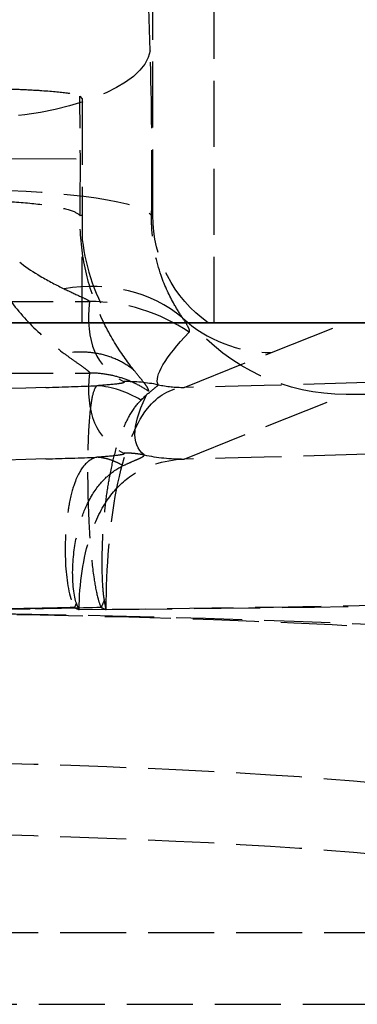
# Model space of a CAD drawing. Header units: millimetres. Extents: x 0 to 562, y -16 to 500.
# Tile 19 of 24: x 529 to 537, y -16 to 7. Entities that reach past the tile are written whole.
import ezdxf

# ---------------------------------------------------------------- set-up
doc = ezdxf.new("R2010")
doc.units = ezdxf.units.MM
doc.header["$LTSCALE"] = 10
doc.linetypes.add('ALLCAD_Strich', pattern=[0.2, 0.15, -0.05])
doc.layers.add('BESCH_KONT_sich_schn_ansi_2d', color=40, linetype='Continuous')
doc.layers.add('BESCH_KONT_sich_schn_grun_2d', color=10, linetype='Continuous')

msp = doc.modelspace()

# ---------------------------------------------------------------- linework, layer by layer
at = {"layer": 'BESCH_KONT_sich_schn_ansi_2d', "linetype": 'ALLCAD_Strich'}
for p, q in [((6, 0, 13.5), (541, 0, 13.5)), ((16.334, 0, 40.177), (530.666, 0, 40.177)), ((16.334, 0, 40.291), (530.666, 0, 40.291)), ((530.5, 0, 17.347), (529.179, 0, 36.236)), ((530.45, 0, 33.744), (530.442, 0, 33.869)), ((530.5, 0, 33.035), (530.45, 0, 33.744)), ((530.5, 0, 33.5), (530.5, 0, 13.5)), ((531.162, 0, 33.5), (530.5, 0, 33.5)), ((532.101, 0, 33.5), (531.162, 0, 33.5)), ((531.872, 0, 36.779), (531.959, 0, 35.532)), ((532.044, 0, 34.324), (531.959, 0, 35.532)), ((532.076, 0, 33.858), (532.044, 0, 34.324)), ((532.101, 0, 33.5), (532.076, 0, 33.858)), ((532.101, 0, 33.5), (533.359, 0, 33.5)), ((532.812, 0, 66.218), (536.498, 0, 13.5)), ((532.812, 0, 66.263), (534.798, 0, 37.857)), ((533.5, 0, 33.5), (533.359, 0, 33.5)), ((533.5, 0), (533.5, 0, 13.5)), ((547, 0), (533.5, 0)), ((533.5, 0, 47), (546, 0, 47)), ((533.5, 0, 33.5), (533.5, 0, 47)), ((534.798, 0, 37.857), (536.501, 0, 13.5))]:
    msp.add_line(p, q, dxfattribs=at)
at = {"layer": 'BESCH_KONT_sich_schn_ansi_2d', "linetype": 'ALLCAD_Strich', "extrusion": (0, -1, 0)}
for centre, radius, start, end in [((522, 50.5), 24, 0, 90), ((522, 50.5), 22.37, 0, 90), ((527.882, 36.5), 4, 4, 90), ((522, 50.594), 19, 0, 55.316), ((522, 50.639), 19, 0, 55.316)]:
    msp.add_arc(centre, radius, start, end, dxfattribs=at)
at = {"layer": 'BESCH_KONT_sich_schn_ansi_2d', "linetype": 'ALLCAD_Strich', "extrusion": (0, 1, 0)}
for centre, radius, end in [((-522, 50.849), 19, 180), ((-522, 50.735), 19, 180), ((-527.952, 35.5), 4, 176), ((-528.092, 33.5), 2.37, 176), ((-528.092, 33.5), 4, 176)]:
    msp.add_arc(centre, radius, 90, end, dxfattribs=at)
at = {"layer": 'BESCH_KONT_sich_schn_ansi_2d', "linetype": 'ALLCAD_Strich', "extrusion": (0, -1, 0)}
for centre, major_axis, ratio, start_param, end_param in [((524.152, 0, 32.5), (7.716, 0, 4.285), 0.069114, 0.048899, 1.532429), ((524.152, 0, 32.5), (6.09, 0, 4.169), 0.062133, 0.558467, 1.52829), ((527.924, 0, 35.895), (3.99, 0, 0.279), 0.962033, 0, 1.503626), ((527.927, 0, 35.86), (3.99, 0, 0.279), 0.959816, 0, 1.50378), ((527.928, 0, 35.84), (3.99, 0, 0.279), 0.962033, 0, 1.503626), ((527.969, 0, 35.253), (3.99, 0, 0.279), 0.921745, 0, 1.506431), ((528.054, 0, 34.045), (3.99, 0, 0.279), 0.921745, 0, 1.506431), ((527.869, 0, 36.5), (0, 0, 4), 0.996712, -1.494161, -0.223207), ((530.085, 0, 37.467), (-3.681, 0, 1.565), 0.404529, -2.205762, -1.400437), ((530.666, 0, 40.012), (-4, 0, -0.035), 0.069754, -2.172126, -1.571403), ((530.833, 0, 67.392), (-2.824, 0, -2.833), 0.049304, -1.982068, -1.620223), ((529.44, 0, 69.065), (1.488, 0, 3.713), 0.42189, -0.047859, 0), ((528.972, 0, 121.256), (11.629, 0, -166.303), 0.027773, -1.016864, -0.867851), ((531.44, 0, 66.06), (-3.961, 0, 0.556), 0.069083, -1.760362, -1.5611), ((544.243, 0, -97.128), (-11.665, 0, 166.498), 0.02774, 0.194864, 0.599435), ((523.872, 0, 36.5), (-8, 0, -0.278), 0.043419, -3.140072, -3.058885), ((532.812, 0, 66.346), (4.619, 0, 0.323), 0.027773, -1.770538, -1.572738), ((544.243, 0, -97.128), (-11.661, 0, 166.544), 0.017969, 0.194867, 0.599439), ((532.812, 0, 66.346), (2.993, 0, 0.209), 0.027773, -1.770538, -1.572738), ((534.798, 0, 37.941), (2.993, 0, 0.209), 0.027773, -2.313621, -1.572738)]:
    msp.add_ellipse(centre, major_axis=major_axis, ratio=ratio, start_param=start_param, end_param=end_param, dxfattribs=at)
at = {"layer": 'BESCH_KONT_sich_schn_ansi_2d', "linetype": 'ALLCAD_Strich', "extrusion": (0, 1, 0)}
for centre, major_axis, ratio, start_param, end_param in [((528.086, 0, 33.579), (3.99, 0, 0.279), 0.988693, -1.50177, 0), ((544.243, 0, -96.963), (-11.672, 0, 166.432), 0.041956, -0.599428, -0.194857), ((544.243, 0, -96.849), (-11.672, 0, 166.432), 0.041956, -0.599428, -0.194857), ((528.972, 0, 121.256), (7.535, 0, -107.756), 0.027773, 0.001942, 0.621051)]:
    msp.add_ellipse(centre, major_axis=major_axis, ratio=ratio, start_param=start_param, end_param=end_param, dxfattribs=at)
at = {"layer": 'BESCH_KONT_sich_schn_ansi_2d', "linetype": 'ALLCAD_Strich'}
for points, knots in [([(529.179, 0, 36.236), (529.163, 0, 36.467), (529.112, 0, 36.693), (528.929, 0, 37.125), (528.798, 0, 37.324), (528.458, 0, 37.668), (528.253, 0, 37.805), (527.82, 0, 37.985), (527.602, 0, 38.034), (527.379, 0, 38.049)], [-0.2975752, -0.2975752, -0.2975752, -0.2975752, -0.2278253, -0.2278253, -0.1559174, -0.1559174, -0.0818659, -0.0818659, -0.0145723, -0.0145723, -0.0145723, -0.0145723]), ([(528.086, 0, 35.922), (528.08, 0, 35.98), (528.141, 0, 36.087), (528.37, 0, 36.388), (528.541, 0, 36.584), (528.742, 0, 36.813), (528.94, 0, 37.038), (529.167, 0, 37.294), (529.632, 0, 37.856), (529.872, 0, 38.162), (530.085, 0, 38.494)], [-0.7150119, -0.7150119, -0.7150119, -0.7150119, -0.5393732, -0.5393732, -0.357506, -0.357506, -0.357506, -0.178753, -0.178753, 0, 0, 0, 0]), ([(528.086, 0, 37.534), (528.084, 0, 37.55), (528.093, 0, 37.571), (528.187, 0, 37.696), (528.41, 0, 37.866), (528.953, 0, 38.266), (529.248, 0, 38.48), (529.73, 0, 38.87), (529.916, 0, 39.03), (530.085, 0, 39.2)], [-0.7150119, -0.7150119, -0.7150119, -0.7150119, -0.6412615, -0.6412615, -0.3683135, -0.3683135, -0.1416591, -0.1416591, 0, 0, 0, 0]), ([(528.719, 0, 36.15), (528.879, 0, 36.097), (529.033, 0, 36.027), (529.323, 0, 35.855), (529.458, 0, 35.755), (529.831, 0, 35.417), (530.035, 0, 35.143), (530.329, 0, 34.536), (530.418, 0, 34.206), (530.442, 0, 33.869)], [-0.3039154, -0.3039154, -0.3039154, -0.3039154, -0.2531234, -0.2531234, -0.2027279, -0.2027279, -0.1015566, -0.1015566, 0, 0, 0, 0]), ([(530.085, 0, 38.494), (530.167, 0, 38.621), (530.244, 0, 38.751), (530.385, 0, 39.019), (530.448, 0, 39.156), (530.501, 0, 39.298), (530.554, 0, 39.439), (530.597, 0, 39.583), (530.654, 0, 39.878), (530.668, 0, 40.027), (530.666, 0, 40.177)], [0, 0, 0, 0, 0.0681829, 0.0681829, 0.1363659, 0.1363659, 0.1363659, 0.2045488, 0.2045488, 0.2727317, 0.2727317, 0.2727317, 0.2727317]), ([(530.085, 0, 39.2), (530.226, 0, 39.342), (530.355, 0, 39.491), (530.538, 0, 39.773), (530.601, 0, 39.904), (530.657, 0, 40.121), (530.668, 0, 40.206), (530.666, 0, 40.291)], [0, 0, 0, 0, 0.1178828, 0.1178828, 0.2131744, 0.2131744, 0.2727317, 0.2727317, 0.2727317, 0.2727317]), ([(530.833, 0, 67.557), (530.739, 0, 67.886), (530.647, 0, 68.229), (530.478, 0, 68.915), (530.401, 0, 69.255), (530.329, 0, 69.605), (530.284, 0, 69.826), (530.241, 0, 70.05), (530.177, 0, 70.43), (530.153, 0, 70.587), (530.113, 0, 70.925), (530.097, 0, 71.11), (530.151, 0, 71.305), (530.22, 0, 71.305), (530.321, 0, 71.265)], [0, 0, 0, 0, 0.0744362, 0.0744362, 0.1419522, 0.1419522, 0.1419522, 0.18446, 0.18446, 0.2146236, 0.2146236, 0.2524725, 0.2524725, 0.2839045, 0.2839045, 0.2839045, 0.2839045]), ([(530.365, 0, 71.244), (530.307, 0, 71.263), (530.275, 0, 71.24), (530.289, 0, 71.056), (530.334, 0, 70.902), (530.42, 0, 70.627), (530.464, 0, 70.5), (530.572, 0, 70.195), (530.64, 0, 70.015), (530.709, 0, 69.837), (530.818, 0, 69.554), (530.932, 0, 69.277), (531.171, 0, 68.709), (531.298, 0, 68.42), (531.426, 0, 68.138)], [-0.2839045, -0.2839045, -0.2839045, -0.2839045, -0.2524725, -0.2524725, -0.2146236, -0.2146236, -0.18446, -0.18446, -0.1419522, -0.1419522, -0.1419522, -0.0744362, -0.0744362, 0, 0, 0, 0]), ([(530.427, 0, 71.222), (530.422, 0, 71.224), (530.416, 0, 71.226), (530.406, 0, 71.23), (530.401, 0, 71.232), (530.396, 0, 71.234), (530.39, 0, 71.236), (530.385, 0, 71.238), (530.375, 0, 71.241), (530.37, 0, 71.243), (530.365, 0, 71.244)], [-0.01118449, -0.01118449, -0.01118449, -0.01118449, -0.00838837, -0.00838837, -0.00559224, -0.00559224, -0.00559224, -0.00279612, -0.00279612, 0, 0, 0, 0]), ([(530.427, 0, 71.222), (530.432, 0, 71.22), (530.519, 0, 71.012), (530.782, 0, 70.401), (530.911, 0, 70.106), (531.066, 0, 69.763), (531.212, 0, 69.44), (531.381, 0, 69.075), (531.918, 0, 67.955), (532.336, 0, 67.128), (532.812, 0, 66.218)], [0, 0, 0, 0, 0.420648, 0.420648, 0.677736, 0.677736, 0.677736, 0.918965, 0.918965, 1.355472, 1.355472, 1.355472, 1.355472]), ([(531.681, 0, 37.628), (531.551, 0, 37.13), (531.404, 0, 36.67), (531.116, 0, 35.826), (530.974, 0, 35.441), (530.852, 0, 35.103), (530.727, 0, 34.758), (530.621, 0, 34.461), (530.48, 0, 34.002), (530.444, 0, 33.837), (530.45, 0, 33.744)], [0, 0, 0, 0, 0.178753, 0.178753, 0.357506, 0.357506, 0.357506, 0.5393732, 0.5393732, 0.7150119, 0.7150119, 0.7150119, 0.7150119]), ([(530.833, 0, 67.671), (530.802, 0, 68.024), (530.772, 0, 68.393), (530.721, 0, 69.133), (530.698, 0, 69.501), (530.664, 0, 70.177), (530.65, 0, 70.479), (530.631, 0, 71.022), (530.625, 0, 71.261), (530.62, 0, 71.67), (530.62, 0, 71.841), (530.626, 0, 72.145), (530.632, 0, 72.28), (530.653, 0, 72.505), (530.666, 0, 72.599), (530.707, 0, 72.732), (530.732, 0, 72.776), (530.792, 0, 72.809), (530.823, 0, 72.81), (530.88, 0, 72.796), (530.903, 0, 72.788), (530.928, 0, 72.778)], [0, 0, 0, 0, 0.0605021, 0.0605021, 0.1157303, 0.1157303, 0.1582136, 0.1582136, 0.190893, 0.190893, 0.2146236, 0.2146236, 0.234589, 0.234589, 0.2513925, 0.2513925, 0.2658423, 0.2658423, 0.2769575, 0.2769575, 0.2839045, 0.2839045, 0.2839045, 0.2839045]), ([(531.44, 0, 66.225), (531.441, 0, 66.231), (531.441, 0, 66.238), (531.443, 0, 66.251), (531.444, 0, 66.258), (531.446, 0, 66.277), (531.447, 0, 66.291), (531.45, 0, 66.33), (531.452, 0, 66.356), (531.453, 0, 66.434), (531.45, 0, 66.486), (531.425, 0, 66.686), (531.374, 0, 66.829), (531.183, 0, 67.184), (531.013, 0, 67.377), (530.833, 0, 67.557)], [0, 0, 0, 0, 0.0019897, 0.0019897, 0.0039795, 0.0039795, 0.0079589, 0.0079589, 0.0158427, 0.0158427, 0.0314996, 0.0314996, 0.0763591, 0.0763591, 0.1527183, 0.1527183, 0.1527183, 0.1527183]), ([(531.44, 0, 66.339), (531.441, 0, 66.345), (531.441, 0, 66.352), (531.443, 0, 66.365), (531.444, 0, 66.371), (531.446, 0, 66.391), (531.447, 0, 66.404), (531.45, 0, 66.444), (531.452, 0, 66.47), (531.453, 0, 66.548), (531.45, 0, 66.6), (531.425, 0, 66.8), (531.374, 0, 66.943), (531.183, 0, 67.298), (531.013, 0, 67.491), (530.833, 0, 67.671)], [0, 0, 0, 0, 0.0019897, 0.0019897, 0.0039795, 0.0039795, 0.0079589, 0.0079589, 0.0158427, 0.0158427, 0.0314996, 0.0314996, 0.0763591, 0.0763591, 0.1527183, 0.1527183, 0.1527183, 0.1527183]), ([(531.001, 0, 72.743), (530.993, 0, 72.745), (530.985, 0, 72.745), (530.968, 0, 72.737), (530.96, 0, 72.725), (530.95, 0, 72.674), (530.95, 0, 72.628), (530.961, 0, 72.505), (530.971, 0, 72.425), (531, 0, 72.241), (531.019, 0, 72.135), (531.064, 0, 71.898), (531.09, 0, 71.767), (531.155, 0, 71.455), (531.194, 0, 71.274), (531.286, 0, 70.861), (531.339, 0, 70.63), (531.462, 0, 70.109), (531.532, 0, 69.822), (531.68, 0, 69.238), (531.757, 0, 68.94), (531.834, 0, 68.652)], [-0.2839045, -0.2839045, -0.2839045, -0.2839045, -0.2769575, -0.2769575, -0.2658423, -0.2658423, -0.2513925, -0.2513925, -0.234589, -0.234589, -0.2146236, -0.2146236, -0.190893, -0.190893, -0.1582136, -0.1582136, -0.1157303, -0.1157303, -0.0605021, -0.0605021, 0, 0, 0, 0]), ([(531.041, 0, 72.732), (531.034, 0, 72.735), (531.027, 0, 72.737), (531.014, 0, 72.741), (531.007, 0, 72.742), (531.001, 0, 72.743)], [-0.01118449, -0.01118449, -0.01118449, -0.01118449, -0.00559224, -0.00559224, 0, 0, 0, 0]), ([(531.041, 0, 72.732), (531.045, 0, 72.73), (531.126, 0, 72.381), (531.439, 0, 71.105), (531.678, 0, 70.155), (532.221, 0, 68.205), (532.502, 0, 67.257), (532.812, 0, 66.263)], [0, 0, 0, 0, 0.465557, 0.465557, 0.961509, 0.961509, 1.355472, 1.355472, 1.355472, 1.355472]), ([(531.426, 0, 68.138), (531.492, 0, 67.994), (531.555, 0, 67.846), (531.673, 0, 67.537), (531.728, 0, 67.376), (531.774, 0, 67.208), (531.821, 0, 67.04), (531.858, 0, 66.864), (531.893, 0, 66.581), (531.902, 0, 66.476), (531.906, 0, 66.337), (531.906, 0, 66.301), (531.906, 0, 66.246), (531.906, 0, 66.228), (531.905, 0, 66.201), (531.905, 0, 66.192), (531.905, 0, 66.175), (531.905, 0, 66.164), (531.904, 0, 66.157)], [-0.1527183, -0.1527183, -0.1527183, -0.1527183, -0.1145387, -0.1145387, -0.0763591, -0.0763591, -0.0763591, -0.0381796, -0.0381796, -0.0158427, -0.0158427, -0.0079589, -0.0079589, -0.0039795, -0.0039795, -0.0019897, -0.0019897, 0, 0, 0, 0]), ([(532.006, 0, 40.16), (532.013, 0, 39.933), (532.008, 0, 39.708), (531.981, 0, 39.264), (531.958, 0, 39.047), (531.928, 0, 38.834), (531.898, 0, 38.622), (531.861, 0, 38.415), (531.777, 0, 38.013), (531.73, 0, 37.817), (531.681, 0, 37.628)], [-0.2727317, -0.2727317, -0.2727317, -0.2727317, -0.2045488, -0.2045488, -0.1363659, -0.1363659, -0.1363659, -0.0681829, -0.0681829, 0, 0, 0, 0]), ([(531.834, 0, 68.652), (531.931, 0, 68.288), (532.025, 0, 67.906), (532.142, 0, 67.249), (532.177, 0, 66.995), (532.206, 0, 66.654), (532.212, 0, 66.567), (532.218, 0, 66.437), (532.22, 0, 66.394), (532.222, 0, 66.33), (532.222, 0, 66.308), (532.223, 0, 66.276), (532.223, 0, 66.266), (532.224, 0, 66.245), (532.224, 0, 66.23), (532.224, 0, 66.224)], [-0.1527183, -0.1527183, -0.1527183, -0.1527183, -0.0763591, -0.0763591, -0.0314996, -0.0314996, -0.0158427, -0.0158427, -0.0079589, -0.0079589, -0.0039795, -0.0039795, -0.0019897, -0.0019897, 0, 0, 0, 0]), ([(532.778, 0, 37.738), (532.721, 0, 37.345), (532.656, 0, 36.977), (532.485, 0, 36.08), (532.378, 0, 35.585), (532.183, 0, 34.656), (532.103, 0, 34.255), (532.075, 0, 33.951), (532.074, 0, 33.898), (532.076, 0, 33.858)], [0, 0, 0, 0, 0.1416591, 0.1416591, 0.3683135, 0.3683135, 0.6412615, 0.6412615, 0.7150119, 0.7150119, 0.7150119, 0.7150119]), ([(532.927, 0, 40.261), (532.936, 0, 40.064), (532.939, 0, 39.867), (532.935, 0, 39.363), (532.92, 0, 39.06), (532.867, 0, 38.408), (532.826, 0, 38.064), (532.778, 0, 37.738)], [-0.2727317, -0.2727317, -0.2727317, -0.2727317, -0.2131744, -0.2131744, -0.1178828, -0.1178828, 0, 0, 0, 0])]:
    msp.add_open_spline(points, degree=3, knots=knots, dxfattribs=at)
for points in [[(528.086, 0, 35.922), (528.383, 0, 35.923), (528.976, 0, 35.812), (529.742, 0, 35.335), (530.277, 0, 34.614), (530.43, 0, 34.037), (530.45, 0, 33.744)], [(531.681, 0, 37.628), (531.578, 0, 37.713), (531.351, 0, 37.881), (530.958, 0, 38.117), (530.531, 0, 38.326), (530.234, 0, 38.443), (530.085, 0, 38.494)], [(530.365, 0, 71.244), (530.361, 0, 71.246), (530.354, 0, 71.25), (530.343, 0, 71.255), (530.332, 0, 71.26), (530.325, 0, 71.263), (530.321, 0, 71.265)], [(532.006, 0, 40.16), (531.908, 0, 40.164), (531.702, 0, 40.17), (531.37, 0, 40.176), (531.022, 0, 40.179), (530.785, 0, 40.178), (530.666, 0, 40.177)], [(531.426, 0, 68.138), (531.379, 0, 68.093), (531.283, 0, 68), (531.135, 0, 67.856), (530.985, 0, 67.708), (530.884, 0, 67.607), (530.833, 0, 67.557)], [(531.904, 0, 66.157), (531.866, 0, 66.163), (531.789, 0, 66.174), (531.673, 0, 66.191), (531.557, 0, 66.208), (531.479, 0, 66.219), (531.44, 0, 66.225)]]:
    msp.add_open_spline(points, degree=3, dxfattribs=at)
at = {"layer": 'BESCH_KONT_sich_schn_grun_2d', "linetype": 'ALLCAD_Strich'}
for p, q in [((533.5, 0), (533.5, 500)), ((532.101, 2.438), (532.101, 484.768)), ((532.044, 6.184), (531.959, 9.063)), ((530.442, 5.153), (530.5, 5.094)), ((530.5, 5.094), (530.5, 2.448)), ((528.859, 3.736), (530.5, 3.728)), ((530.5, 2.448), (530.45, 2.428)), ((530.5, 2.448), (530.5, 1.888)), ((532.101, 2.438), (532.076, 2.428)), ((530.5, 0), (530.5, 1.888)), ((16.334, 0.483), (530.666, 0.483)), ((531.162, 0), (530.5, 0)), ((531.162, 0), (532.966, 0)), ((533.5, 0), (533.359, 0)), ((533.5, 0), (547, 0)), ((534.798, -0.678), (536.501, 0)), ((532.812, -1.47), (534.798, -0.678)), ((16.334, -1.143), (530.666, -1.143)), ((532.812, -3.099), (536.498, -1.631)), ((541, -1.631), (536.498, -1.631)), ((6, -13.866), (541, -13.866)), ((273.51, -15.5), (541, -15.5))]:
    msp.add_line(p, q, dxfattribs=at)
at = {"layer": 'BESCH_KONT_sich_schn_grun_2d', "linetype": 'ALLCAD_Strich', "extrusion": (0, 0, -1)}
for centre, major_axis, ratio, start_param, end_param in [((528.054, 6.184), (3.998, 0.117), 0.386852, 0.075718, 1.582149), ((528.086, 2.428), (4, -0.042), 0.149589, -1.572379, -0.070609), ((535.109, 2.444), (-2.795, -1.113), 0.997179, -0.571681, 0.378065), ((544.243, 6.082), (-12.008, -7.514), 0.114797, 0.015359, 0.419931), ((536.507, 3.001), (-4.314, -1.718), 0.997179, -1.19079, -0.324881), ((522, -1.034), (-19, 0), 0.027851, -3.141593, -2.176146), ((522, -0.255), (-19, 0), 0.069927, -1.986501, -1.570796), ((544.243, 6.082), (-12.438, -8.985), 0.182945, -0.050729, 0.353842), ((522, -2.664), (-19, 0), 0.027851, -3.141593, -2.176146), ((522, -1.881), (-19, 0), 0.069927, -1.986501, -1.570796), ((529.44, -6.477), (-1.793, -3.576), 0.337257, -1.78614, -1.738281), ((522, -11.262), (19, 0), 0.069927, -1.570796, 0), ((522, -12.888), (19, 0), 0.069927, -1.570796, 0)]:
    msp.add_ellipse(centre, major_axis=major_axis, ratio=ratio, start_param=start_param, end_param=end_param, dxfattribs=at)
at = {"layer": 'BESCH_KONT_sich_schn_grun_2d', "linetype": 'ALLCAD_Strich'}
for centre, major_axis, ratio, start_param, end_param in [((531.592, 3.476), (0, 7), 0.069927, -1.720957, -1.173428), ((529.966, 3.476), (0, 7), 0.069927, -1.720957, -1.328815), ((535.109, 2.444), (-4.314, -1.718), 0.997179, -0.259624, 0.175868), ((530.085, -2.833), (2.996, 2.65), 0.841589, 0.125464, 0.930789), ((544.243, 10.073), (-13.26, -11.057), 0.273978, -0.284906, 0.119665), ((530.666, -3.507), (-3.969, 0.493), 0.997527, -2.048134, -1.447411), ((534.798, 2.32), (1.11, -2.787), 0.997179, -1.120889, -0.380007), ((544.243, 8.447), (-13.26, -11.057), 0.273978, -0.284906, 0.119665), ((531.44, -5.329), (1.784, 3.58), 0.987927, 0.267812, 0.467074), ((530.833, -5.422), (-0.278, 3.99), 0.705086, -0.460375, -0.09853), ((532.812, 1.529), (1.11, -2.787), 0.997179, -0.577806, -0.380007), ((532.812, 1.529), (1.713, -4.301), 0.997179, -0.577806, -0.380007), ((522, -6.032), (22.37, 0), 0.023656, -1.184557, 0), ((522, -6.032), (24, 0), 0.022049, -1.184557, 0), ((522, -5.243), (24, 0), 0.055359, -1.570796, -1.261107), ((522, -7.9), (-24, 0), 0.055359, -3.141593, -1.570796), ((522, -7.9), (-22.37, 0), 0.059392, -3.141593, -1.570796)]:
    msp.add_ellipse(centre, major_axis=major_axis, ratio=ratio, start_param=start_param, end_param=end_param, dxfattribs=at)
for points, knots in [([(528.719, 5.321), (528.879, 5.316), (529.033, 5.311), (529.323, 5.297), (529.458, 5.29), (529.831, 5.264), (530.035, 5.244), (530.329, 5.2), (530.418, 5.177), (530.442, 5.153)], [-0.3039154, -0.3039154, -0.3039154, -0.3039154, -0.2531234, -0.2531234, -0.2027279, -0.2027279, -0.1015566, -0.1015566, 0, 0, 0, 0]), ([(528.086, 3.027), (528.084, 2.923), (528.093, 2.819), (528.187, 2.341), (528.41, 1.993), (528.953, 1.45), (529.248, 1.237), (529.73, 0.95), (529.916, 0.854), (530.085, 0.772)], [-0.7150119, -0.7150119, -0.7150119, -0.7150119, -0.6412615, -0.6412615, -0.3683135, -0.3683135, -0.1416591, -0.1416591, 0, 0, 0, 0]), ([(528.086, 2.783), (528.08, 2.4), (528.141, 2.025), (528.37, 1.312), (528.541, 0.976), (528.742, 0.675), (528.94, 0.379), (529.167, 0.116), (529.632, -0.343), (529.872, -0.538), (530.085, -0.697)], [-0.7150119, -0.7150119, -0.7150119, -0.7150119, -0.5393732, -0.5393732, -0.357506, -0.357506, -0.357506, -0.178753, -0.178753, 0, 0, 0, 0]), ([(531.681, -1.089), (531.551, -0.924), (531.404, -0.725), (531.116, -0.259), (530.974, 0.008), (530.852, 0.308), (530.727, 0.612), (530.621, 0.951), (530.48, 1.668), (530.444, 2.045), (530.45, 2.428)], [0, 0, 0, 0, 0.178753, 0.178753, 0.357506, 0.357506, 0.357506, 0.5393732, 0.5393732, 0.7150119, 0.7150119, 0.7150119, 0.7150119]), ([(532.778, 0.112), (532.721, 0.2), (532.656, 0.302), (532.485, 0.603), (532.378, 0.824), (532.183, 1.382), (532.103, 1.737), (532.075, 2.219), (532.074, 2.323), (532.076, 2.428)], [0, 0, 0, 0, 0.1416591, 0.1416591, 0.3683135, 0.3683135, 0.6412615, 0.6412615, 0.7150119, 0.7150119, 0.7150119, 0.7150119]), ([(530.085, 0.772), (530.226, 0.704), (530.355, 0.646), (530.538, 0.562), (530.601, 0.532), (530.657, 0.498), (530.668, 0.489), (530.666, 0.483)], [0, 0, 0, 0, 0.1178828, 0.1178828, 0.2131744, 0.2131744, 0.2727317, 0.2727317, 0.2727317, 0.2727317]), ([(532.927, -0.217), (532.936, -0.208), (532.939, -0.195), (532.935, -0.153), (532.92, -0.119), (532.867, -0.025), (532.826, 0.038), (532.778, 0.112)], [-0.2727317, -0.2727317, -0.2727317, -0.2727317, -0.2131744, -0.2131744, -0.1178828, -0.1178828, 0, 0, 0, 0]), ([(530.085, -0.697), (530.167, -0.758), (530.244, -0.814), (530.385, -0.913), (530.448, -0.958), (530.501, -0.996), (530.554, -1.034), (530.597, -1.065), (530.654, -1.115), (530.668, -1.133), (530.666, -1.143)], [0, 0, 0, 0, 0.0681829, 0.0681829, 0.1363659, 0.1363659, 0.1363659, 0.2045488, 0.2045488, 0.2727317, 0.2727317, 0.2727317, 0.2727317]), ([(532.006, -1.558), (532.013, -1.545), (532.008, -1.525), (531.981, -1.472), (531.958, -1.438), (531.928, -1.398), (531.898, -1.358), (531.861, -1.312), (531.777, -1.208), (531.73, -1.151), (531.681, -1.089)], [-0.2727317, -0.2727317, -0.2727317, -0.2727317, -0.2045488, -0.2045488, -0.1363659, -0.1363659, -0.1363659, -0.0681829, -0.0681829, 0, 0, 0, 0]), ([(531.44, -1.339), (531.441, -1.339), (531.441, -1.34), (531.443, -1.34), (531.444, -1.341), (531.446, -1.342), (531.447, -1.343), (531.45, -1.346), (531.452, -1.348), (531.453, -1.353), (531.45, -1.357), (531.425, -1.371), (531.374, -1.381), (531.183, -1.406), (531.013, -1.419), (530.833, -1.432)], [0, 0, 0, 0, 0.0019897, 0.0019897, 0.0039795, 0.0039795, 0.0079589, 0.0079589, 0.0158427, 0.0158427, 0.0314996, 0.0314996, 0.0763591, 0.0763591, 0.1527183, 0.1527183, 0.1527183, 0.1527183]), ([(530.833, -1.432), (530.802, -1.456), (530.772, -1.508), (530.721, -1.688), (530.698, -1.808), (530.664, -2.117), (530.65, -2.285), (530.631, -2.669), (530.625, -2.865), (530.62, -3.283), (530.62, -3.483), (530.626, -3.916), (530.632, -4.139), (530.653, -4.615), (530.666, -4.858), (530.707, -5.351), (530.732, -5.596), (530.792, -5.994), (530.823, -6.153), (530.88, -6.359), (530.903, -6.426), (530.928, -6.477)], [0, 0, 0, 0, 0.0605021, 0.0605021, 0.1157303, 0.1157303, 0.1582136, 0.1582136, 0.190893, 0.190893, 0.2146236, 0.2146236, 0.234589, 0.234589, 0.2513925, 0.2513925, 0.2658423, 0.2658423, 0.2769575, 0.2769575, 0.2839045, 0.2839045, 0.2839045, 0.2839045]), ([(531.041, -6.523), (531.045, -5.553), (531.126, -4.589), (531.439, -2.966), (531.678, -2.334), (532.221, -1.648), (532.502, -1.497), (532.812, -1.47)], [0, 0, 0, 0, 0.465557, 0.465557, 0.961509, 0.961509, 1.355472, 1.355472, 1.355472, 1.355472]), ([(531.834, -1.76), (531.931, -1.661), (532.025, -1.582), (532.142, -1.488), (532.177, -1.46), (532.206, -1.433), (532.212, -1.427), (532.218, -1.42), (532.22, -1.418), (532.222, -1.414), (532.222, -1.413), (532.223, -1.412), (532.223, -1.412), (532.224, -1.411), (532.224, -1.41), (532.224, -1.41)], [-0.1527183, -0.1527183, -0.1527183, -0.1527183, -0.0763591, -0.0763591, -0.0314996, -0.0314996, -0.0158427, -0.0158427, -0.0079589, -0.0079589, -0.0039795, -0.0039795, -0.0019897, -0.0019897, 0, 0, 0, 0]), ([(531.001, -6.303), (530.993, -6.259), (530.985, -6.201), (530.968, -6.023), (530.96, -5.888), (530.95, -5.556), (530.95, -5.356), (530.961, -4.957), (530.971, -4.761), (531, -4.378), (531.019, -4.197), (531.064, -3.842), (531.09, -3.676), (531.155, -3.322), (531.194, -3.15), (531.286, -2.802), (531.339, -2.64), (531.462, -2.322), (531.532, -2.181), (531.68, -1.936), (531.757, -1.838), (531.834, -1.76)], [-0.2839045, -0.2839045, -0.2839045, -0.2839045, -0.2769575, -0.2769575, -0.2658423, -0.2658423, -0.2513925, -0.2513925, -0.234589, -0.234589, -0.2146236, -0.2146236, -0.190893, -0.190893, -0.1582136, -0.1582136, -0.1157303, -0.1157303, -0.0605021, -0.0605021, 0, 0, 0, 0]), ([(530.833, -3.058), (530.739, -3.081), (530.647, -3.131), (530.478, -3.316), (530.401, -3.442), (530.329, -3.638), (530.284, -3.762), (530.241, -3.913), (530.177, -4.251), (530.153, -4.415), (530.113, -4.87), (530.097, -5.194), (530.151, -5.937), (530.22, -6.322), (530.321, -6.477)], [0, 0, 0, 0, 0.0744362, 0.0744362, 0.1419522, 0.1419522, 0.1419522, 0.18446, 0.18446, 0.2146236, 0.2146236, 0.2524725, 0.2524725, 0.2839045, 0.2839045, 0.2839045, 0.2839045]), ([(530.427, -6.523), (530.432, -5.932), (530.519, -5.343), (530.782, -4.54), (530.911, -4.268), (531.066, -4.038), (531.212, -3.823), (531.381, -3.644), (531.918, -3.251), (532.336, -3.124), (532.812, -3.099)], [0, 0, 0, 0, 0.420648, 0.420648, 0.677736, 0.677736, 0.677736, 0.918965, 0.918965, 1.355472, 1.355472, 1.355472, 1.355472]), ([(531.44, -2.965), (531.441, -2.965), (531.441, -2.966), (531.443, -2.966), (531.444, -2.967), (531.446, -2.968), (531.447, -2.969), (531.45, -2.972), (531.452, -2.974), (531.453, -2.979), (531.45, -2.983), (531.425, -2.997), (531.374, -3.007), (531.183, -3.032), (531.013, -3.045), (530.833, -3.058)], [0, 0, 0, 0, 0.0019897, 0.0019897, 0.0039795, 0.0039795, 0.0079589, 0.0079589, 0.0158427, 0.0158427, 0.0314996, 0.0314996, 0.0763591, 0.0763591, 0.1527183, 0.1527183, 0.1527183, 0.1527183]), ([(531.426, -3.252), (531.492, -3.22), (531.555, -3.192), (531.673, -3.139), (531.728, -3.116), (531.774, -3.095), (531.821, -3.074), (531.858, -3.056), (531.893, -3.033), (531.902, -3.025), (531.906, -3.016), (531.906, -3.014), (531.906, -3.011), (531.906, -3.01), (531.905, -3.009), (531.905, -3.009), (531.905, -3.008), (531.905, -3.007), (531.904, -3.007)], [-0.1527183, -0.1527183, -0.1527183, -0.1527183, -0.1145387, -0.1145387, -0.0763591, -0.0763591, -0.0763591, -0.0381796, -0.0381796, -0.0158427, -0.0158427, -0.0079589, -0.0079589, -0.0039795, -0.0039795, -0.0019897, -0.0019897, 0, 0, 0, 0]), ([(530.365, -6.374), (530.307, -6.237), (530.275, -5.904), (530.289, -5.284), (530.334, -5.018), (530.42, -4.635), (530.464, -4.494), (530.572, -4.198), (530.64, -4.06), (530.709, -3.943), (530.818, -3.756), (530.932, -3.621), (531.171, -3.397), (531.298, -3.314), (531.426, -3.252)], [-0.2839045, -0.2839045, -0.2839045, -0.2839045, -0.2524725, -0.2524725, -0.2146236, -0.2146236, -0.18446, -0.18446, -0.1419522, -0.1419522, -0.1419522, -0.0744362, -0.0744362, 0, 0, 0, 0]), ([(530.321, -6.477), (530.193, -6.48), (530.065, -6.483), (529.567, -6.494), (529.194, -6.502), (528.818, -6.509)], [0.30968911, 0.30968911, 0.30968911, 0.30968911, 0.32818846, 0.32818846, 0.38114375, 0.38114375, 0.38114375, 0.38114375]), ([(530.321, -6.477), (530.33, -6.48), (530.339, -6.484), (530.356, -6.492), (530.365, -6.496), (530.374, -6.5), (530.383, -6.504), (530.392, -6.508), (530.409, -6.515), (530.418, -6.519), (530.427, -6.523)], [0, 0, 0, 0, 0.00279612, 0.00279612, 0.00559224, 0.00559224, 0.00559224, 0.00838837, 0.00838837, 0.01118449, 0.01118449, 0.01118449, 0.01118449]), ([(530.427, -6.523), (530.422, -6.51), (530.416, -6.497), (530.406, -6.472), (530.401, -6.46), (530.396, -6.448), (530.39, -6.435), (530.385, -6.423), (530.375, -6.398), (530.37, -6.386), (530.365, -6.374)], [-0.01118449, -0.01118449, -0.01118449, -0.01118449, -0.00838837, -0.00838837, -0.00559224, -0.00559224, -0.00559224, -0.00279612, -0.00279612, 0, 0, 0, 0]), ([(530.928, -6.477), (530.946, -6.484), (530.965, -6.492), (531.003, -6.508), (531.022, -6.515), (531.041, -6.523)], [0, 0, 0, 0, 0.00559224, 0.00559224, 0.01118449, 0.01118449, 0.01118449, 0.01118449]), ([(531.041, -6.523), (531.034, -6.485), (531.027, -6.448), (531.014, -6.375), (531.007, -6.339), (531.001, -6.303)], [-0.01118449, -0.01118449, -0.01118449, -0.01118449, -0.00559224, -0.00559224, 0, 0, 0, 0])]:
    msp.add_open_spline(points, degree=3, knots=knots, dxfattribs=at)
for points in [[(528.086, 2.783), (528.383, 2.78), (528.976, 2.757), (529.742, 2.677), (530.277, 2.562), (530.43, 2.473), (530.45, 2.428)], [(531.681, -1.089), (531.578, -1.002), (531.351, -0.853), (530.958, -0.71), (530.531, -0.652), (530.234, -0.673), (530.085, -0.697)], [(532.006, -1.558), (531.908, -1.491), (531.702, -1.372), (531.37, -1.241), (531.022, -1.161), (530.785, -1.143), (530.666, -1.143)], [(529.673, -1.471), (530.066, -1.459), (530.453, -1.446), (530.833, -1.432)], [(529.673, -3.097), (530.066, -3.085), (530.453, -3.072), (530.833, -3.058)], [(531.426, -3.252), (531.379, -3.224), (531.283, -3.173), (531.135, -3.114), (530.985, -3.075), (530.884, -3.061), (530.833, -3.058)], [(531.904, -3.007), (531.866, -2.999), (531.789, -2.987), (531.673, -2.973), (531.557, -2.965), (531.479, -2.964), (531.44, -2.965)], [(530.928, -6.477), (530.397, -6.488), (529.859, -6.499), (529.314, -6.509)], [(530.365, -6.374), (530.361, -6.382), (530.354, -6.399), (530.343, -6.425), (530.332, -6.451), (530.325, -6.468), (530.321, -6.477)]]:
    msp.add_open_spline(points, degree=3, dxfattribs=at)

doc.saveas('drawing.dxf')
